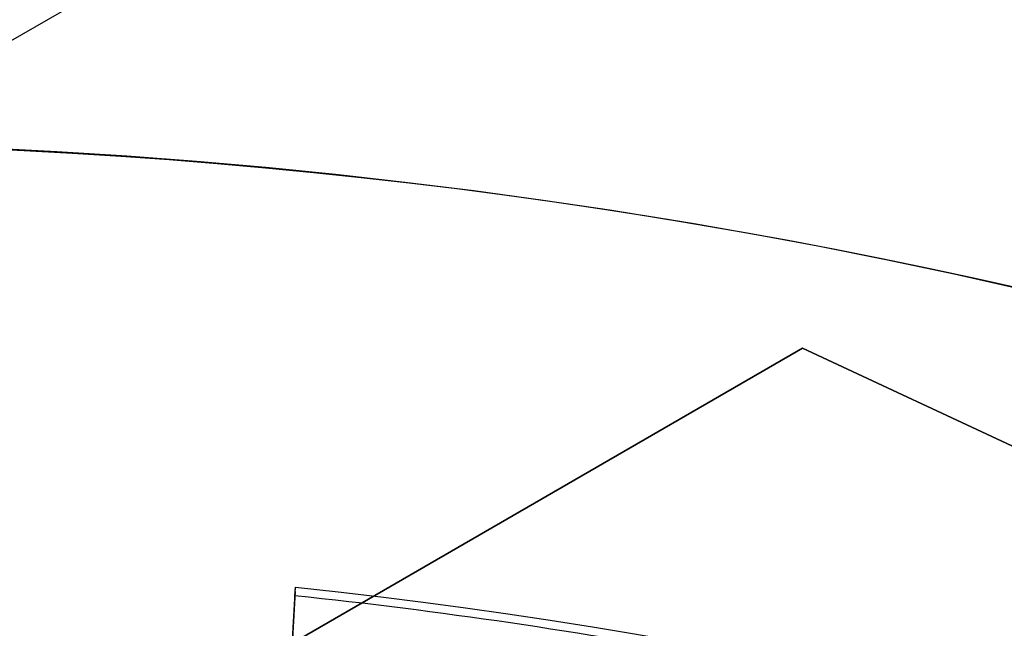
# Model space of a CAD drawing. Extents: x 12963 to 14406, y -2067 to -815.
# Tile 29 of 68: x 13685.8 to 13691.75, y -1582.75 to -1579.08. Entities that reach past the tile are written whole.
import ezdxf

# ---------------------------------------------------------------- set-up
doc = ezdxf.new("R2010")
doc.units = 0
doc.layers.get('0').update_dxf_attribs({"linetype": 'CONTINUOUS'})
doc.layers.add('COLOR', color=7, linetype='CONTINUOUS')

msp = doc.modelspace()

# ---------------------------------------------------------------- linework, layer by layer
for p, q in [((13649.11095906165, -1600.358134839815, 258.0844421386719), (13688.98390411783, -1577.337479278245, 258.0844421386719)), ((13649.11095906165, -1600.358134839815, 261.0844421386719), (13688.98390411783, -1577.337479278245, 261.0844421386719)), ((13649.11095906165, -1600.358134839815, 259.5844421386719), (13688.98390411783, -1577.337479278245, 259.5844421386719)), ((13651.56186000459, -1603.561908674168, 258.0844421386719), (13690.53300317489, -1581.061908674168, 258.0844421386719)), ((13690.53300317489, -1581.061908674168, 261.0844421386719), (13651.56186000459, -1603.561908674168, 261.0844421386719)), ((13690.53300317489, -1581.061908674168, 259.5844421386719), (13651.56186000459, -1603.561908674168, 259.5844421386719)), ((13690.53300317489, -1581.061908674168, 258.0844421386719), (13701.59518100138, -1586.222162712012, 258.0844421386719)), ((13701.59518100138, -1586.222162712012, 261.0844421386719), (13690.53300317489, -1581.061908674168, 261.0844421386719)), ((13690.53300317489, -1581.061908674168, 261.0844421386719), (13690.53300317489, -1581.061908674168, 258.0844421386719)), ((13701.59518100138, -1586.222162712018, 259.5844421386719), (13690.53300317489, -1581.061908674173, 259.5844421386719))]:
    msp.add_line(p, q)
at = {"extrusion": (-0.2249510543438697, 2.144614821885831e-14, 0.9743700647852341)}
msp.add_lwpolyline([(1579.357341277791, 13410.63037576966), (1578.843227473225, 13410.32278646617), (1578.33109990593, 13410.01044587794), (1577.821019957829, 13409.6933725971), (1577.31304882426, 13409.37158631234), (1576.807247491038, 13409.04510780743), (1576.303676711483, 13408.7139589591), (1575.80239698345, 13408.37816273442), (1575.303468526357, 13408.03774318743), (1574.806951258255, 13407.69272545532), (1574.312904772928, 13407.34313575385), (1573.821388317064, 13406.9890013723), (1573.332460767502, 13406.63035066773), (1572.846180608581, 13406.26721305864), (1572.362605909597, 13405.89961901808), (1571.881794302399, 13405.52760006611), (1571.403802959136, 13405.15118876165), (1570.928688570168, 13404.77041869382), (1570.456507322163, 13404.38532447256), (1569.987314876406, 13403.99594171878), (1569.521166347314, 13403.60230705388), (1569.058116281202, 13403.20445808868), (1568.598218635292, 13402.80243341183), (1568.141526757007, 13402.39627257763), (1567.688093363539, 13401.98601609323), (1567.237970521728, 13401.57170540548), (1566.791209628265, 13401.15338288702), (1566.34786139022, 13400.73109182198), (1565.907975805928, 13400.30487639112), (1565.471602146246, 13399.87478165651), (1565.038788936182, 13399.4408535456), (1564.609583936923, 13399.00313883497), (1564.184034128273, 13398.5616851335), (1563.762185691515, 13398.11654086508), (1563.344083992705, 13397.66775525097), (1562.929773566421, 13397.21537829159), (1562.519298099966, 13396.75946074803), (1562.11270041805, 13396.30005412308), (1561.71002246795, 13395.83721064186), (1561.311305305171, 13395.37098323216), (1560.916589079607, 13394.90142550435), (1560.525913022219, 13394.42859173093), (1560.139315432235, 13393.95253682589), (1559.756833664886, 13393.47331632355), (1559.37850411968, 13392.99098635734), (1559.004362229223, 13392.50560363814), (1558.634442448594, 13392.01722543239), (1558.268778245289, 13391.52590954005), (1557.90740208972, 13391.03171427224), (1557.550345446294, 13390.53469842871), (1557.197638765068, 13390.03492127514), (1556.849311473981, 13389.53244252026), (1556.50539197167, 13389.02732229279), (1556.165907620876, 13388.51962111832), (1555.830884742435, 13388.00939989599), (1555.50034860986, 13387.49671987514), (1555.174323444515, 13386.98164263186), (1554.852832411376, 13386.46423004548), (1554.53589761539, 13385.944544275), (1554.223540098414, 13385.42264773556), (1553.915779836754, 13384.89860307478), (1553.61263573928, 13384.37247314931), (1553.314125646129, 13383.8443210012), (1553.02026632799, 13383.31420983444), (1552.731073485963, 13382.78220299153), (1552.44656175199, 13382.24836393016), (1552.166744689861, 13381.71275619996), (1551.891634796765, 13381.17544341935), (1551.621243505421, 13380.63648925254), (1551.355581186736, 13380.09595738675), (1551.094657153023, 13379.55391150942), (1550.838479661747, 13379.01041528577), (1550.587055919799, 13378.46553233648), (1550.340392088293, 13377.91932621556), (1550.098493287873, 13377.37186038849), (1549.861363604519, 13376.82319821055), (1549.629006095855, 13376.27340290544), (1549.401422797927, 13375.72253754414), (1549.178614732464, 13375.17066502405), (1548.960581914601, 13374.61784804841), (1548.747323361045, 13374.06414910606), (1548.538837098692, 13373.50963045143), (1548.335120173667, 13372.95435408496), (1548.136168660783, 13372.39838173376), (1547.941977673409, 13371.84177483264), (1547.752541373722, 13371.28459450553), (1547.567852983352, 13370.7269015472), (1547.38790479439, 13370.16875640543), (1547.212688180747, 13369.61021916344), (1547.042193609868, 13369.05134952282), (1546.876410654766, 13368.49220678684), (1546.715328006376, 13367.93284984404), (1546.558933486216, 13367.37333715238), (1546.407214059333, 13366.81372672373), (1546.260155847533, 13366.25407610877), (1546.117744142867, 13365.69444238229), (1545.979963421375, 13365.13488212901), (1545.846797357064, 13364.57545142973), (1545.718228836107, 13364.01620584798), (1545.594239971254, 13363.45720041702), (1545.474812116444, 13362.89848962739), (1545.359925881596, 13362.34012741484), (1545.249561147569, 13361.78216714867), (1545.143697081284, 13361.22466162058), (1545.042312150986, 13360.66766303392), (1544.945384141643, 13360.11122299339), (1544.852890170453, 13359.55539249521), (1544.764806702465, 13359.0002219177), (1544.681109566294, 13358.44576101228), (1544.601773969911, 13357.892058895), (1544.526774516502, 13357.33916403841), (1544.456085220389, 13356.78712426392), (1544.38967952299, 13356.2359867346), (1544.327530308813, 13355.68579794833), (1544.269609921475, 13355.13660373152), (1544.215890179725, 13354.58844923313), (1544.166342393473, 13354.04137891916), (1544.120937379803, 13353.49543656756), (1544.079645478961, 13352.95066526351), (1544.042436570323, 13352.40710739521), (1544.009280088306, 13351.86480464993), (1543.980145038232, 13351.32379801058), (1543.955000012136, 13350.7841277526), (1543.933813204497, 13350.24583344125), (1543.91655242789, 13349.70895392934), (1543.903185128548, 13349.17352735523), (1543.89367840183, 13348.63959114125), (1543.887999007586, 13348.10718199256), (1543.886113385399, 13347.57633589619), (1543.887865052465, 13347.06469261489), (1543.893140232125, 13346.55159596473), (1543.901968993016, 13346.03707813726), (1543.914381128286, 13345.52117194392), (1543.93040614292, 13345.00391081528), (1543.950073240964, 13344.48532880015), (1543.973411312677, 13343.96546056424), (1544.000448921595, 13343.44434138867), (1544.031214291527, 13342.92200716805), (1544.06573529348, 13342.39849440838), (1544.104039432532, 13341.87384022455), (1544.146153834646, 13341.34808233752), (1544.192105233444, 13340.82125907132), (1544.241919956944, 13340.29340934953), (1544.295623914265, 13339.76457269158), (1544.353242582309, 13339.23478920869), (1544.414800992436, 13338.70409959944), (1544.480323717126, 13338.17254514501), (1544.54983485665, 13337.64016770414), (1544.623358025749, 13337.1070097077), (1544.700916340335, 13336.5731141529), (1544.78253240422, 13336.0385245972), (1544.868228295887, 13335.50328515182), (1544.958025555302, 13334.96744047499), (1545.051945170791, 13334.43103576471), (1545.150007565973, 13333.89411675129), (1545.252232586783, 13333.35672968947), (1545.358639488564, 13332.81892135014), (1545.46924692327, 13332.28073901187), (1545.584072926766, 13331.74223045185), (1545.703134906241, 13331.2034439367), (1545.826449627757, 13330.66442821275), (1545.954033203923, 13330.12523249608), (1546.08590108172, 13329.58590646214), (1546.222068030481, 13329.0465002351), (1546.36254813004, 13328.5070643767), (1546.507354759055, 13327.96764987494), (1546.656500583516, 13327.42830813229), (1546.80999754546, 13326.88909095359), (1546.967856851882, 13326.35005053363), (1547.130088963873, 13325.8112394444), (1547.296703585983, 13325.27271062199), (1547.467709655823, 13324.73451735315), (1547.643115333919, 13324.19671326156), (1547.822927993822, 13323.65935229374), (1548.007154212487, 13323.1224887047), (1548.195799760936, 13322.58617704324), (1548.388869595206, 13322.05047213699), (1548.586367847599, 13321.51542907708), (1548.788297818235, 13320.98110320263), (1548.994661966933, 13320.44755008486), (1549.20546190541, 13319.914825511), (1549.420698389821, 13319.38298546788), (1549.640371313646, 13318.8520861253), (1549.864479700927, 13318.32218381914), (1550.093021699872, 13317.79333503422), (1550.325994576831, 13317.26559638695), (1550.563394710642, 13316.73902460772), (1550.805217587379, 13316.21367652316), (1551.051457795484, 13315.68960903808), (1551.302109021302, 13315.16687911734), (1551.557164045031, 13314.64554376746), (1551.816614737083, 13314.12566001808), (1552.080452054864, 13313.60728490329), (1552.348666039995, 13313.09047544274), (1552.62124581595, 13312.57528862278), (1552.898179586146, 13312.06178137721), (1553.179454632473, 13311.55001056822), (1553.465057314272, 13311.040032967), (1553.754973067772, 13310.5319052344), (1554.049186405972, 13310.02568390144), (1554.347680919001, 13309.52142534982), (1554.650439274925, 13309.01918579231), (1554.957443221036, 13308.51902125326), (1555.268673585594, 13308.02098754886), (1555.584110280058, 13307.5251402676), (1555.903732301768, 13307.03153475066), (1556.227517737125, 13306.54022607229), (1556.555443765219, 13306.05126902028), (1556.887486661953, 13305.56471807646), (1557.223621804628, 13305.08062739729), (1557.563823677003, 13304.59905079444), (1557.90806587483, 13304.12004171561), (1558.256321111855, 13303.6436532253), (1558.608561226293, 13303.16993798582), (1558.964757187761, 13302.69894823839), (1559.324879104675, 13302.23073578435), (1559.688896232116, 13301.76535196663), (1560.056776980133, 13301.30284765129), (1560.428488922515, 13300.8432732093), (1560.803998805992, 13300.38667849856), (1561.183272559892, 13299.93311284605), (1561.566275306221, 13299.48262503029), (1561.952971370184, 13299.035263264), (1562.34332429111, 13298.59107517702), (1562.737296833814, 13298.15010779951), (1563.134851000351, 13297.71240754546), (1563.535948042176, 13297.27802019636), (1563.940548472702, 13296.84699088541), (1564.348612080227, 13296.41936408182), (1564.760097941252, 13295.99518357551), (1565.174964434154, 13295.57449246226), (1565.593169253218, 13295.15733312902), (1566.014669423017, 13294.74374723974), (1566.439421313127, 13294.33377572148), (1566.867380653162, 13293.92745875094), (1567.298502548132, 13293.52483574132), (1567.732741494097, 13293.12594532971), (1568.170051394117, 13292.73082536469), (1568.610385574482, 13292.33951289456), (1569.053696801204, 13291.95204415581), (1569.499937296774, 13291.56845456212), (1569.949058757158, 13291.18877869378), (1570.401012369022, 13290.81305028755), (1570.855748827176, 13290.44130222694), (1571.313218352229, 13290.07356653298), (1571.773370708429, 13289.70987435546), (1572.236155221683, 13289.35025596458), (1572.701520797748, 13288.99474074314), (1573.16941594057, 13288.64335717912), (1573.639788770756, 13288.29613285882), (1574.112587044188, 13287.95309446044), (1574.587758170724, 13287.61426774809), (1575.065249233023, 13287.27967756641), (1575.545007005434, 13286.94934783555), (1576.026977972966, 13286.62330154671), (1576.511108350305, 13286.30156075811), (1576.997344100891, 13285.98414659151)], dxfattribs=at)
at = {"extrusion": (0.112475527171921, 0.194813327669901, 0.9743700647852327)}
msp.add_lwpolyline([(-12693.92521337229, -5351.365580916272), (-12694.43576296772, -5351.056612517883), (-12694.94430877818, -5350.742947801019), (-12695.45079038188, -5350.424605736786), (-12695.95514755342, -5350.101606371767), (-12696.45732028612, -5349.773970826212), (-12696.9572488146, -5349.441721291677), (-12697.45487363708, -5349.104881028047), (-12697.95013553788, -5348.763474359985), (-12698.44297560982, -5348.417526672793), (-12698.93333527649, -5348.067064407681), (-12699.42115631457, -5347.712115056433), (-12699.90638087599, -5347.352707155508), (-12700.38895150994, -5346.988870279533), (-12700.86881118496, -5346.620635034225), (-12701.34590331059, -5346.248033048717), (-12701.82017175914, -5345.871096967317), (-12702.29156088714, -5345.489860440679), (-12702.76001555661, -5345.104358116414), (-12703.22548115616, -5344.714625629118), (-12703.68790362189, -5344.320699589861), (-12704.14722945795, -5343.922617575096), (-12704.60340575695, -5343.52041811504), (-12705.05638022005, -5343.114140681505), (-12705.5061011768, -5342.703825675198), (-12705.95251760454, -5342.289514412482), (-12706.39557914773, -5341.871249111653), (-12706.83523613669, -5341.449072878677), (-12707.27143960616, -5341.023029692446), (-12707.70414131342, -5340.59316438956), (-12708.13329375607, -5340.159522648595), (-12708.55885018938, -5339.722150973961), (-12708.98076464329, -5339.281096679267), (-12709.39899193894, -5338.836407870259), (-12709.81348770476, -5338.388133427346), (-12710.22420839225, -5337.936322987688), (-12710.63111129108, -5337.481026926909), (-12711.03415454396, -5337.022296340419), (-12711.43329716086, -5336.560183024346), (-12711.82849903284, -5336.094739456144), (-12712.21972094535, -5335.626018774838), (-12712.60692459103, -5335.154074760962), (-12712.99007258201, -5334.678961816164), (-12713.36912846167, -5334.200734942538), (-12713.74405671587, -5333.719449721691), (-12714.11482278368, -5333.235162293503), (-12714.48139306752, -5332.747929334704), (-12714.84373494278, -5332.257808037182), (-12715.2018167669, -5331.764856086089), (-12715.55560788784, -5331.269131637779), (-12715.90507865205, -5330.770693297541), (-12716.25020041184, -5330.269600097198), (-12716.59094553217, -5329.765911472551), (-12716.9272873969, -5329.259687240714), (-12717.25920041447, -5328.75098757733), (-12717.58666002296, -5328.23987299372), (-12717.90964269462, -5327.726404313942), (-12718.22812593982, -5327.210642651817), (-12718.54208831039, -5326.692649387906), (-12718.85150940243, -5326.172486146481), (-12719.15636985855, -5325.650214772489), (-12719.45665136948, -5325.125897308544), (-12719.75233667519, -5324.59959597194), (-12720.04340956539, -5324.071373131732), (-12720.32985487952, -5323.541291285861), (-12720.61165850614, -5323.00941303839), (-12720.88880738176, -5322.475801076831), (-12721.16128948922, -5321.940518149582), (-12721.42909385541, -5321.403627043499), (-12721.69221054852, -5320.865190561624), (-12721.95063067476, -5320.325271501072), (-12722.20434637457, -5319.783932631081), (-12722.45335081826, -5319.241236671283), (-12722.69763820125, -5318.697246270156), (-12722.9372037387, -5318.152023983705), (-12723.17204365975, -5317.605632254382), (-12723.40215520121, -5317.058133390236), (-12723.62753660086, -5316.509589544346), (-12723.84818709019, -5315.960062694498), (-12724.06410688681, -5315.409614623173), (-12724.27529718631, -5314.858306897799), (-12724.48176015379, -5314.306200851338), (-12724.68349891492, -5313.753357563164), (-12724.8805175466, -5313.199837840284), (-12725.07282106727, -5312.645702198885), (-12725.26041542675, -5312.091010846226), (-12725.44330749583, -5311.535823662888), (-12725.62150505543, -5310.980200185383), (-12725.79501678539, -5310.424199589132), (-12725.96385225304, -5309.867880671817), (-12726.12802190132, -5309.311301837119), (-12726.28753703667, -5308.754521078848), (-12726.44240981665, -5308.197595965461), (-12726.59265323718, -5307.640583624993), (-12726.73828111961, -5307.083540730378), (-12726.87930809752, -5306.526523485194), (-12727.01574960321, -5305.969587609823), (-12727.14762185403, -5305.41278832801), (-12727.2749418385, -5304.856180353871), (-12727.39772730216, -5304.299817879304), (-12727.5159967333, -5303.74375456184), (-12727.6297693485, -5303.188043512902), (-12727.73906507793, -5302.632737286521), (-12727.84390455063, -5302.07788786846), (-12727.94430907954, -5301.523546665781), (-12728.04030064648, -5300.969764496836), (-12728.13190188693, -5300.416591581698), (-12728.21913607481, -5299.864077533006), (-12728.30202710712, -5299.312271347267), (-12728.38059948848, -5298.761221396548), (-12728.45487831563, -5298.210975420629), (-12728.52488926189, -5297.661580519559), (-12728.59065856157, -5297.113083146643), (-12728.65221299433, -5296.565529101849), (-12728.70957986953, -5296.018963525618), (-12728.76278701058, -5295.473430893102), (-12728.81186273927, -5294.9289750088), (-12728.85683586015, -5294.385639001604), (-12728.89773564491, -5293.843465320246), (-12728.93459181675, -5293.302495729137), (-12728.96743453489, -5292.762771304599), (-12728.99629437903, -5292.224332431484), (-12729.02120233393, -5291.687218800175), (-12729.04218977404, -5291.151469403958), (-12729.05928844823, -5290.617122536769), (-12729.07253046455, -5290.084215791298), (-12729.08194827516, -5289.552786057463), (-12729.0875746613, -5289.022869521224), (-12729.08944271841, -5288.494501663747), (-12729.08764350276, -5287.975960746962), (-12729.08222485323, -5287.455927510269), (-12729.07315547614, -5286.934435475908), (-12729.06040436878, -5286.411518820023), (-12729.04394083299, -5285.887212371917), (-12729.02373448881, -5285.36155161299), (-12728.99975528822, -5284.834572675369), (-12728.97197352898, -5284.306312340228), (-12728.94035986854, -5283.776808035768), (-12728.90488533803, -5283.246097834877), (-12728.8655213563, -5282.714220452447), (-12728.822239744, -5282.181215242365), (-12728.77501273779, -5281.647122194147), (-12728.72381300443, -5281.111981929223), (-12728.6686136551, -5280.575835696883), (-12728.60938825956, -5280.038725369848), (-12728.54611086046, -5279.500693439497), (-12728.47875598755, -5278.961783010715), (-12728.40729867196, -5278.422037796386), (-12728.33171446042, -5277.8815021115), (-12728.25197942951, -5277.340220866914), (-12728.16807019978, -5276.798239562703), (-12728.07996394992, -5276.255604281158), (-12727.98763843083, -5275.712361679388), (-12727.89107197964, -5275.168558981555), (-12727.79024353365, -5274.624243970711), (-12727.68513264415, -5274.079464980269), (-12727.57571949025, -5273.53427088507), (-12727.46198489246, -5272.988711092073), (-12727.34391032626, -5272.442835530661), (-12727.22147793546, -5271.896694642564), (-12727.09467054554, -5271.350339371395), (-12726.96347167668, -5270.803821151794), (-12726.82786555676, -5270.257191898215), (-12726.68783713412, -5269.710503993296), (-12726.54337209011, -5269.163810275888), (-12726.39445685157, -5268.617164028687), (-12726.24107860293, -5268.070618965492), (-12726.08322529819, -5267.524229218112), (-12725.92088567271, -5266.978049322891), (-12725.75404925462, -5266.432134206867), (-12725.58270637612, -5265.886539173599), (-12725.40684818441, -5265.341319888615), (-12725.22646665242, -5264.796532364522), (-12725.0415545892, -5264.252232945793), (-12724.85210565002, -5263.708478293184), (-12724.6581143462, -5263.165325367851), (-12724.45957605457, -5262.622831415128), (-12724.25648702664, -5262.081053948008), (-12724.04884439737, -5261.540050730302), (-12723.8366461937, -5260.999879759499), (-12723.61989134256, -5260.46059924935), (-12723.39857967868, -5259.922267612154), (-12723.17271195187, -5259.384943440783), (-12722.942289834, -5258.848685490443), (-12722.70731592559, -5258.313552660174), (-12722.46779376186, -5257.779603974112), (-12722.22372781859, -5257.246898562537), (-12721.97512351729, -5256.715495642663), (-12721.7219872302, -5256.185454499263), (-12721.46432628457, -5255.656834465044), (-12721.20214896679, -5255.129694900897), (-12720.9354645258, -5254.604095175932), (-12720.66428317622, -5254.080094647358), (-12720.38861610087, -5253.557752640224), (-12720.10847545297, -5253.037128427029), (-12719.82387435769, -5252.518281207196), (-12719.53482691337, -5252.001270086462), (-12719.24134819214, -5251.486154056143), (-12718.94345424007, -5250.972991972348), (-12718.64116207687, -5250.461842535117), (-12718.33448969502, -5249.952764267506), (-12718.02345605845, -5249.445815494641), (-12717.70808110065, -5248.94105432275), (-12717.38838572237, -5248.438538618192), (-12717.06439178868, -5247.938325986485), (-12716.73612212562, -5247.440473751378), (-12716.40360051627, -5246.945038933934), (-12716.0668516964, -5246.452078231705), (-12715.72590134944, -5245.96164799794), (-12715.38077610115, -5245.473804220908), (-12715.03150351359, -5244.988602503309), (-12714.67811207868, -5244.506098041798), (-12714.32063121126, -5244.026345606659), (-12713.95909124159, -5243.549399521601), (-12713.59352340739, -5243.075313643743), (-12713.22395984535, -5242.604141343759), (-12712.85043358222, -5242.135935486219), (-12712.4729785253, -5241.670748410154), (-12712.09162945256, -5241.208631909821), (-12711.70642200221, -5240.749637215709), (-12711.31739266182, -5240.293814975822), (-12710.92457875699, -5239.841215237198), (-12710.52801843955, -5239.391887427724), (-12710.12775067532, -5238.94588033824), (-12709.7238152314, -5238.503242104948), (-12709.31625266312, -5238.064020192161), (-12708.90510430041, -5237.628261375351), (-12708.49041223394, -5237.196011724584), (-12708.07221930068, -5236.767316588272), (-12707.65056906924, -5236.342220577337), (-12707.22550582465, -5235.920767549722), (-12706.79707455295, -5235.503000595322), (-12706.36532092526, -5235.088962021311), (-12705.93029128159, -5234.678693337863), (-12705.49203261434, -5234.27223524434), (-12705.05059255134, -5233.869627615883), (-12704.60601933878, -5233.47090949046), (-12704.15836182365, -5233.076119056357), (-12703.70766943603, -5232.685293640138), (-12703.253992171, -5232.298469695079), (-12702.79738057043, -5231.915682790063), (-12702.33788570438, -5231.53696759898), (-12701.87555915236, -5231.162357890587), (-12701.41045298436, -5230.791886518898), (-12700.94261974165, -5230.42558541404), (-12700.47211241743, -5230.063485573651), (-12699.99898443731, -5229.705617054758), (-12699.52328963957, -5229.352008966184), (-12699.04508225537, -5229.002689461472), (-12698.56441688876, -5228.657685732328), (-12698.08134849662, -5228.317024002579), (-12697.59593236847, -5227.980729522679), (-12697.10822410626, -5227.648826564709), (-12696.61827960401, -5227.321338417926), (-12696.12615502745, -5226.998287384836), (-12695.63190679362, -5226.679694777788), (-12695.13559155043, -5226.365580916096)], dxfattribs=at)
at = {"extrusion": (0.1124755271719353, 0.1948133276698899, 0.9743700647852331)}
msp.add_lwpolyline([(-12693.01435559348, -5226.365580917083), (-12693.53542520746, -5226.670372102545), (-12694.05454487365, -5226.980022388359), (-12694.57165131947, -5227.29451397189), (-12695.08668143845, -5227.613827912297), (-12695.59957231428, -5227.937944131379), (-12696.11026124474, -5228.266841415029), (-12696.61868576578, -5228.600497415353), (-12697.12478367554, -5228.938888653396), (-12697.62849305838, -5229.281990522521), (-12698.12975230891, -5229.629777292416), (-12698.62850015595, -5229.982222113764), (-12699.12467568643, -5230.339297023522), (-12699.61821836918, -5230.70097295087), (-12700.1090680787, -5231.067219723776), (-12700.5971651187, -5231.438006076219), (-12701.08245024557, -5231.813299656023), (-12701.56486469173, -5232.193067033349), (-12702.04435018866, -5232.577273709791), (-12702.52084898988, -5232.965884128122), (-12702.99430389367, -5233.358861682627), (-12703.4646582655, -5233.756168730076), (-12703.9318560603, -5234.157766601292), (-12704.39584184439, -5234.563615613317), (-12704.85656081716, -5234.973675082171), (-12705.31395883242, -5235.387903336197), (-12705.76798241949, -5235.806257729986), (-12706.21857880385, -5236.228694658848), (-12706.66569592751, -5236.655169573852), (-12707.10928246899, -5237.085636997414), (-12707.54928786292, -5237.520050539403), (-12707.98566231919, -5237.958362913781), (-12708.41835684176, -5238.400525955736), (-12708.84732324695, -5238.84649063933), (-12709.27251418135, -5239.296207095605), (-12709.69388313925, -5239.749624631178), (-12710.11138447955, -5240.206691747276), (-12710.52497344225, -5240.667356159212), (-12710.93460616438, -5241.131564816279), (-12711.34023969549, -5241.599263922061), (-12711.74183201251, -5242.070398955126), (-12712.13934203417, -5242.544914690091), (-12712.53272963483, -5243.022755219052), (-12712.92195565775, -5243.503863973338), (-12713.30698192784, -5243.988183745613), (-12713.68777126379, -5244.47565671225), (-12714.0642874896, -5244.966224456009), (-12714.43649544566, -5245.459827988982), (-12714.80436099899, -5245.956407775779), (-12715.16785105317, -5246.455903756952), (-12715.52693355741, -5246.95825537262), (-12715.88157751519, -5247.463401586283), (-12716.23175299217, -5247.971280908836), (-12716.57743112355, -5248.481831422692), (-12716.91858412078, -5248.994990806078), (-12717.25518527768, -5249.510696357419), (-12717.58720897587, -5250.02888501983), (-12717.91463068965, -5250.549493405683), (-12718.23742699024, -5251.072457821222), (-12718.55557554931, -5251.597714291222), (-12718.86905514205, -5252.125198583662), (-12719.17784564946, -5252.654846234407), (-12719.48192806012, -5253.186592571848), (-12719.78128447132, -5253.72037274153), (-12720.07589808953, -5254.256121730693), (-12720.36575323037, -5254.793774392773), (-12720.65083531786, -5255.333265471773), (-12720.93113088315, -5255.874529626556), (-12721.20662756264, -5256.417501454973), (-12721.47731409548, -5256.962115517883), (-12721.74318032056, -5257.508306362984), (-12722.00421717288, -5258.056008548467), (-12722.26041667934, -5258.605156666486), (-12722.51177195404, -5259.155685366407), (-12722.75827719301, -5259.70752937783), (-12722.99992766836, -5260.260623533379), (-12723.23671972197, -5260.814902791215), (-12723.46865075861, -5261.370302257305), (-12723.6957192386, -5261.926757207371), (-12723.91792466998, -5262.48420310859), (-12724.13526760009, -5263.042575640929), (-12724.34774960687, -5263.601810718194), (-12724.55537328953, -5264.161844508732), (-12724.75814225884, -5264.722613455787), (-12724.95606112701, -5265.284054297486), (-12725.14913549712, -5265.846104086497), (-12725.33737195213, -5266.408700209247), (-12725.52077804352, -5266.971780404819), (-12725.69936227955, -5267.535282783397), (-12725.87313411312, -5268.099145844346), (-12726.04210392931, -5268.663308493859), (-12726.20628303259, -5269.227710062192), (-12726.36568363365, -5269.792290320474), (-12726.52031883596, -5270.356989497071), (-12726.67020262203, -5270.921748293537), (-12726.81534983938, -5271.486507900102), (-12726.95577618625, -5272.05121001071), (-12727.09149819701, -5272.615796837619), (-12727.22253322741, -5273.180211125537), (-12727.34889943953, -5273.744396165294), (-12727.47061578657, -5274.308295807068), (-12727.58770199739, -5274.871854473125), (-12727.70017856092, -5275.43501717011), (-12727.80806671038, -5275.997729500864), (-12727.91138840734, -5276.559937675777), (-12728.01016632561, -5277.121588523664), (-12728.10442383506, -5277.682629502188), (-12728.1941849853, -5278.243008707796), (-12728.27947448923, -5278.802674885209), (-12728.36031770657, -5279.361577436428), (-12728.43674062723, -5279.919666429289), (-12728.50876985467, -5280.476892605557), (-12728.57643258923, -5281.03320738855), (-12728.63975661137, -5281.588562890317), (-12728.69877026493, -5282.142911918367), (-12728.75350244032, -5282.696207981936), (-12728.80398255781, -5283.248405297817), (-12728.85024055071, -5283.799458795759), (-12728.89230684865, -5284.349324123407), (-12728.9302123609, -5284.897957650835), (-12728.96398845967, -5285.445316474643), (-12728.9936669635, -5285.991358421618), (-12729.01928012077, -5286.536042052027), (-12729.04086059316, -5287.079326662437), (-12729.05844143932, -5287.621172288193), (-12729.07205609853, -5288.161539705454), (-12729.08173837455, -5288.700390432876), (-12729.08752241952, -5289.237686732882), (-12729.08944271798, -5289.773391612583), (-12729.08769105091, -5290.285034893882), (-12729.08241587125, -5290.798131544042), (-12729.07358711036, -5291.312649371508), (-12729.06117497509, -5291.828555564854), (-12729.04514996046, -5292.34581669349), (-12729.02548286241, -5292.864398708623), (-12729.0021447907, -5293.384266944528), (-12728.97510718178, -5293.905386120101), (-12728.94434181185, -5294.427720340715), (-12728.9098208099, -5294.951233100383), (-12728.87151667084, -5295.47588728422), (-12728.82940226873, -5296.001645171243), (-12728.78345086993, -5296.528468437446), (-12728.73363614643, -5297.05631815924), (-12728.67993218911, -5297.585154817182), (-12728.62231352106, -5298.114938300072), (-12728.56075511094, -5298.645627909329), (-12728.49523238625, -5299.177182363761), (-12728.42572124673, -5299.709559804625), (-12728.35219807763, -5300.242717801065), (-12728.27463976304, -5300.776613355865), (-12728.19302369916, -5301.311202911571), (-12728.10732780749, -5301.846442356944), (-12728.01753054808, -5302.382287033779), (-12727.92361093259, -5302.918691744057), (-12727.8255485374, -5303.455610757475), (-12727.72332351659, -5303.992997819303), (-12727.61691661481, -5304.530806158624), (-12727.50630918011, -5305.068988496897), (-12727.39148317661, -5305.607497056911), (-12727.27242119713, -5306.146283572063), (-12727.14910647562, -5306.685299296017), (-12727.02152289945, -5307.224495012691), (-12726.88965502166, -5307.763821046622), (-12726.7534880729, -5308.303227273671), (-12726.61300797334, -5308.842663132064), (-12726.46820134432, -5309.382077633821), (-12726.31905551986, -5309.921419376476), (-12726.16555855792, -5310.460636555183), (-12726.0076992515, -5310.999676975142), (-12725.8454671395, -5311.538488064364), (-12725.67885251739, -5312.077016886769), (-12725.50784644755, -5312.615210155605), (-12725.33244076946, -5313.153014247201), (-12725.15262810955, -5313.690375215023), (-12724.96840189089, -5314.227238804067), (-12724.77975634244, -5314.763550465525), (-12724.58668650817, -5315.299255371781), (-12724.38918825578, -5315.834298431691), (-12724.18725828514, -5316.368624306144), (-12723.98089413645, -5316.90217742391), (-12723.77009419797, -5317.434901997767), (-12723.55485771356, -5317.966742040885), (-12723.33518478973, -5318.497641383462), (-12723.11107640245, -5319.027543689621), (-12722.88253440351, -5319.556392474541), (-12722.64956152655, -5320.084131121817), (-12722.41216139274, -5320.610702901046), (-12722.170338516, -5321.136050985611), (-12721.92409830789, -5321.660118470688), (-12721.67344708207, -5322.182848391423), (-12721.41839205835, -5322.704183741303), (-12721.1589413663, -5323.224067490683), (-12720.89510404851, -5323.742442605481), (-12720.62689006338, -5324.25925206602), (-12720.35431028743, -5324.774438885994), (-12720.07737651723, -5325.28794613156), (-12719.79610147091, -5325.799716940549), (-12719.51049878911, -5326.309694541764), (-12719.22058303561, -5326.817822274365), (-12718.9263696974, -5327.324043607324), (-12718.62787518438, -5327.828302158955), (-12718.32511682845, -5328.330541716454), (-12718.01811288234, -5328.830706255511), (-12717.70688251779, -5329.328739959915), (-12717.39144582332, -5329.824587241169), (-12717.07182380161, -5330.318192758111), (-12716.74803836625, -5330.809501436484), (-12716.42011233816, -5331.298458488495), (-12716.08806944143, -5331.785009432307), (-12715.75193429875, -5332.269100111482), (-12715.41173242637, -5332.750676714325), (-12715.06749022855, -5333.229685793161), (-12714.71923499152, -5333.706074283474), (-12714.36699487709, -5334.179789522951), (-12714.01079891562, -5334.650779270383), (-12713.6506769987, -5335.118991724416), (-12713.28665987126, -5335.584375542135), (-12712.91877912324, -5336.046879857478), (-12712.54706718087, -5336.506454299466), (-12712.17155729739, -5336.963049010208), (-12711.79228354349, -5337.416614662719), (-12711.40928079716, -5337.867102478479), (-12711.0225847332, -5338.314464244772), (-12710.63223181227, -5338.758652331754), (-12710.23825926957, -5339.199619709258), (-12709.84070510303, -5339.637319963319), (-12709.43960806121, -5340.071707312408), (-12709.03500763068, -5340.502736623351), (-12708.62694402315, -5340.930363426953), (-12708.21545816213, -5341.354543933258), (-12707.80059166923, -5341.775235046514), (-12707.38238685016, -5342.192394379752), (-12706.96088668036, -5342.605980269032), (-12706.53613479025, -5343.015951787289), (-12706.10817545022, -5343.422268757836), (-12705.67705355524, -5343.824891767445), (-12705.24281460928, -5344.223782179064), (-12704.80550470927, -5344.618902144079), (-12704.3651705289, -5345.010214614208), (-12703.92185930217, -5345.397683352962), (-12703.47561880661, -5345.781272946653), (-12703.02649734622, -5346.160948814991), (-12702.57454373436, -5346.536677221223), (-12702.1198072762, -5346.908425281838), (-12701.66233775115, -5347.276160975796), (-12701.20218539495, -5347.639853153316), (-12700.7394008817, -5347.999471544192), (-12700.27403530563, -5348.354986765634), (-12699.80614016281, -5348.706370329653), (-12699.33576733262, -5349.053594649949), (-12698.8629690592, -5349.396633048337), (-12698.38779793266, -5349.735459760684), (-12697.91030687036, -5350.070049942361), (-12697.43054909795, -5350.400379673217), (-12696.94857813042, -5350.726425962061), (-12696.46444775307, -5351.048166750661), (-12695.97821200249, -5351.365580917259)], dxfattribs=at)
at = {"extrusion": (0.1124755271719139, 0.1948133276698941, 0.9743700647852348)}
msp.add_lwpolyline([(-12699.37540150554, -5226.365580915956), (-12699.85081632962, -5226.700698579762), (-12700.32397979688, -5227.039889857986), (-12700.79484275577, -5227.383131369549), (-12701.26335635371, -5227.730398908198), (-12701.72947205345, -5228.081667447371), (-12702.1931416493, -5228.436911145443), (-12702.65431728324, -5228.796103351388), (-12703.11295146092, -5229.159216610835), (-12703.56899706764, -5229.526222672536), (-12704.02240738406, -5229.897092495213), (-12704.47313610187, -5230.271796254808), (-12704.92113733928, -5230.65030335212), (-12705.36636565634, -5231.032582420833), (-12705.80877607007, -5231.418601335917), (-12706.24832406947, -5231.808327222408), (-12706.68496563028, -5232.20172646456), (-12707.11865722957, -5232.59876471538), (-12707.54935586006, -5232.999406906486), (-12707.97701904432, -5233.403617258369), (-12708.40160484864, -5233.811359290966), (-12708.8230718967, -5234.222595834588), (-12709.241379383, -5234.637289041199), (-12709.65648708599, -5235.055400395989), (-12710.06835538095, -5235.476890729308), (-12710.47694525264, -5235.901720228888), (-12710.88221830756, -5236.329848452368), (-12711.28413678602, -5236.761234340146), (-12711.68266357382, -5237.195836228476), (-12712.07776221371, -5237.633611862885), (-12712.46939691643, -5238.074518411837), (-12712.85753257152, -5238.51851248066), (-12713.24213475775, -5238.965550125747), (-12713.62316975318, -5239.415586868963), (-12714.00060454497, -5239.868577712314), (-12714.37440683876, -5240.324477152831), (-12714.7445450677, -5240.783239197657), (-12715.11098840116, -5241.244817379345), (-12715.47370675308, -5241.70916477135), (-12715.83267078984, -5242.176234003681), (-12716.18785193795, -5242.645977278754), (-12716.53922239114, -5243.118346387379), (-12716.88675511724, -5243.593292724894), (-12717.23042386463, -5244.070767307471), (-12717.57020316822, -5244.550720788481), (-12717.90606835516, -5245.033103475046), (-12718.23799555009, -5245.517865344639), (-12718.56596167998, -5246.004956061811), (-12718.88994447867, -5246.494324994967), (-12719.20992249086, -5246.985921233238), (-12719.52587507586, -5247.479693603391), (-12719.83778241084, -5247.975590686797), (-12720.14562549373, -5248.473560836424), (-12720.44938614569, -5248.973552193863), (-12720.74904701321, -5249.475512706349), (-12721.04459156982, -5249.979390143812), (-12721.33600411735, -5250.485132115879), (-12721.62326978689, -5250.992686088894), (-12721.90637453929, -5251.501999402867), (-12722.18530516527, -5252.013019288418), (-12722.46004928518, -5252.525692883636), (-12722.73059534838, -5253.039967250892), (-12722.99693263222, -5253.555789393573), (-12723.25905124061, -5254.073106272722), (-12723.51694210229, -5254.591864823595), (-12723.77059696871, -5255.112011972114), (-12724.02000841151, -5255.633494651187), (-12724.26516981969, -5256.156259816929), (-12724.50607539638, -5256.680254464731), (-12724.74272015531, -5257.205425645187), (-12724.97509991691, -5257.731720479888), (-12725.20321130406, -5258.25908617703), (-12725.42705173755, -5258.787470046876), (-12725.64661943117, -5259.31681951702), (-12725.86191338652, -5259.847082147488), (-12726.07293338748, -5260.378205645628), (-12726.27967999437, -5260.910137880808), (-12726.48215453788, -5261.442826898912), (-12726.68035911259, -5261.976220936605), (-12726.87429657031, -5262.510268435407), (-12727.0639705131, -5263.044918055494), (-12727.24938528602, -5263.580118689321), (-12727.4305459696, -5264.115819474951), (-12727.60745837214, -5264.651969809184), (-12727.78012902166, -5265.188519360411), (-12727.94856515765, -5265.725418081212), (-12728.11277472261, -5266.262616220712), (-12728.27276635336, -5266.800064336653), (-12728.42854937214, -5267.337713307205), (-12728.58013377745, -5267.875514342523), (-12728.7275302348, -5268.413418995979), (-12728.87075006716, -5268.95137917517), (-12729.00980524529, -5269.489347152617), (-12729.14470837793, -5270.027275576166), (-12729.2754727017, -5270.565117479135), (-12729.40211207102, -5271.102826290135), (-12729.52464094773, -5271.64035584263), (-12729.64307439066, -5272.17766038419), (-12729.75742804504, -5272.714694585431), (-12729.86771813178, -5273.251413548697), (-12729.97396143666, -5273.787772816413), (-12730.07617529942, -5274.323728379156), (-12730.17437760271, -5274.859236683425), (-12730.26858676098, -5275.394254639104), (-12730.3588217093, -5275.928739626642), (-12730.44510189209, -5276.462649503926), (-12730.52744725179, -5276.995942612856), (-12730.60587821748, -5277.528577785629), (-12730.68041569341, -5278.06051435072), (-12730.75108104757, -5278.591712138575), (-12730.81789610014, -5279.122131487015), (-12730.88088311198, -5279.651733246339), (-12730.94006477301, -5280.180478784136), (-12730.99546419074, -5280.708329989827), (-12731.04710487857, -5281.235249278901), (-12731.09501074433, -5281.761199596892), (-12731.13920607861, -5282.286144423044), (-12731.17971554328, -5282.810047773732), (-12731.21656415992, -5283.332874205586), (-12731.24977729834, -5283.854588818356), (-12731.27938066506, -5284.375157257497), (-12731.30540029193, -5284.894545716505), (-12731.32786252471, -5285.412720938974), (-12731.34679401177, -5285.929650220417), (-12731.36222169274, -5286.445301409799), (-12731.37417278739, -5286.959642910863), (-12731.38267478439, -5287.472643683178), (-12731.38775543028, -5287.984273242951), (-12731.38944271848, -5288.49450166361), (-12731.3876952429, -5289.013750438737), (-12731.38243302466, -5289.534449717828), (-12731.37362656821, -5290.056567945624), (-12731.3612466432, -5290.580072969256), (-12731.34526429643, -5291.104932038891), (-12731.32565086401, -5291.63111180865), (-12731.30237798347, -5292.158578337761), (-12731.2754176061, -5292.68729709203), (-12731.24474200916, -5293.217232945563), (-12731.21032380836, -5293.748350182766), (-12731.17213597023, -5294.280612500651), (-12731.13015182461, -5294.81398301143), (-12731.08434507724, -5295.348424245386), (-12731.03468982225, -5295.883898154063), (-12730.98116055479, -5296.420366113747), (-12730.92373218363, -5296.957788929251), (-12730.86238004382, -5297.496126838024), (-12730.79707990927, -5298.03533951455), (-12730.72780800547, -5298.575386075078), (-12730.65454102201, -5299.116225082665), (-12730.57725612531, -5299.65781455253), (-12730.49593097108, -5300.200111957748), (-12730.41054371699, -5300.743074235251), (-12730.32107303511, -5301.286657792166), (-12730.22749812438, -5301.830818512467), (-12730.12979872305, -5302.375511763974), (-12730.02795512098, -5302.920692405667), (-12729.9219481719, -5303.46631479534), (-12729.81175930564, -5304.012332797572), (-12729.69737054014, -5304.558699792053), (-12729.57876449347, -5305.10536868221), (-12729.45592439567, -5305.652291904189), (-12729.32883410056, -5306.199421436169), (-12729.19747809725, -5306.746708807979), (-12729.06184152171, -5307.294105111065), (-12728.92191016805, -5307.841561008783), (-12728.77767049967, -5308.389026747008), (-12728.62910966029, -5308.93645216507), (-12728.47621548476, -5309.483786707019), (-12728.31897650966, -5310.030979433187), (-12728.15738198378, -5310.577979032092), (-12727.99142187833, -5311.124733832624), (-12727.82108689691, -5311.671191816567), (-12727.64636848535, -5312.217300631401), (-12727.46725884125, -5312.763007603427), (-12727.28375092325, -5313.308259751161), (-12727.09583846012, -5313.853003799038), (-12726.90351595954, -5314.397186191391), (-12726.70677871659, -5314.940753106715), (-12726.50562282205, -5315.483650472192), (-12726.30004517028, -5316.025823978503), (-12726.09004346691, -5316.567219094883), (-12725.87561623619, -5317.107781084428), (-12725.65676282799, -5317.647455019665), (-12725.43348342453, -5318.186185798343), (-12725.20577904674, -5318.72391815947), (-12724.97365156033, -5319.260596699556), (-12724.73710368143, -5319.796165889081), (-12724.49613898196, -5320.330570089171), (-12724.25076189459, -5320.863753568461), (-12724.0009777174, -5321.395660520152), (-12723.74679261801, -5321.926235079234), (-12723.48821363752, -5322.455421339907), (-12723.22524869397, -5322.983163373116), (-12722.95790658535, -5323.509405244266), (-12722.68619699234, -5324.034091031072), (-12722.41013048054, -5324.557164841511), (-12722.12971850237, -5325.078570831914), (-12721.84497339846, -5325.598253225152), (-12721.55590839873, -5326.116156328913), (-12721.26253762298, -5326.632224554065), (-12720.96487608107, -5327.146402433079), (-12720.66293967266, -5327.658634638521), (-12720.35674518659, -5328.168866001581), (-12720.04631029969, -5328.677041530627), (-12719.73165357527, -5329.183106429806), (-12719.41279446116, -5329.687006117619), (-12719.08975328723, -5330.188686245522), (-12718.76255126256, -5330.688092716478), (-12718.4312104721, -5331.185171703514), (-12718.09575387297, -5331.679869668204), (-12717.75620529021, -5332.172133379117), (-12717.41258941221, -5332.661909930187), (-12717.06493178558, -5333.149146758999), (-12716.71325880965, -5333.633791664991), (-12716.35759773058, -5334.115792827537), (-12715.99797663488, -5334.595098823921), (-12715.63442444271, -5335.071658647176), (-12715.26697090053, -5335.545421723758), (-12714.89564657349, -5336.016337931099), (-12714.52048283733, -5336.484357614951), (-12714.14151186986, -5336.94943160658), (-12713.75876664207, -5337.411511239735), (-12713.37228090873, -5337.870548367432), (-12712.98208919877, -5338.326495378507), (-12712.58822680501, -5338.779305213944), (-12712.19072977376, -5339.228931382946), (-12711.78963489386, -5339.675327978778), (-12711.38497968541, -5340.118449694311), (-12710.97680238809, -5340.558251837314), (-12710.56514194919, -5340.994690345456), (-12710.15003801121, -5341.427721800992), (-12709.73153089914, -5341.857303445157), (-12709.30966160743, -5342.283393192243), (-12708.88447178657, -5342.705949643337), (-12708.45600372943, -5343.12493209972), (-12708.02430035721, -5343.54030057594), (-12707.58940520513, -5343.952015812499), (-12707.15136240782, -5344.360039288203), (-12706.71021668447, -5344.764333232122), (-12706.26601332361, -5345.164860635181), (-12705.81879816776, -5345.561585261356), (-12705.36861759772, -5345.954471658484), (-12704.91551851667, -5346.343485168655), (-12704.45954833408, -5346.728591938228), (-12704.00075494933, -5347.109758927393), (-12703.53918673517, -5347.486953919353), (-12703.07489252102, -5347.860145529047), (-12702.607921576, -5348.229303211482), (-12702.1383235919, -5348.594397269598), (-12701.66614866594, -5348.955398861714), (-12701.19144728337, -5349.312280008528), (-12700.71427029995, -5349.665013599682), (-12700.2346689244, -5350.013573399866), (-12699.75269470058, -5350.357934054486), (-12699.26839948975, -5350.698071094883), (-12698.78183545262, -5351.033960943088), (-12698.2930550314, -5351.365580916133)], dxfattribs=at)
at = {"extrusion": (0, 0, -1)}
for centre, radius, start, end in [((-13684.04743158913, -1614.828569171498, -259.6250029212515), 65.00000000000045, 329.9999999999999, 149.9999999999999), ((-13684.04743158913, -1614.828569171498, -89.37470231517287), 70.9424557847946, 330.0000000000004, 150.0000000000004), ((-13684.04743158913, -1614.828569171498, -46.50000292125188), 70.9424557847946, 330.0000000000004, 150.0000000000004), ((-13684.04743158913, -1614.828569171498, -259.6250029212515), 64, 330.0000000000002, 150.0000000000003), ((-13684.04743158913, -1614.828569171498, -88.12500292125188), 52.09123273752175, 330.0000000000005, 150.0000000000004), ((-13684.04743158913, -1614.828569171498, -62.12500292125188), 47.03455676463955, 330.0000000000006, 150.0000000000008), ((-13684.04743158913, -1614.828569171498, -199.6250029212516), 39.9999999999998, 330.0000000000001, 150.0000000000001), ((-13684.04743158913, -1614.828569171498, -89.37470231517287), 70.94245578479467, 150.0000000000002, 330.0000000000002), ((-13684.04743158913, -1614.828569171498, -46.50000292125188), 70.94245578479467, 150.0000000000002, 330.0000000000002), ((-13684.04743158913, -1614.828569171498, -259.6250029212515), 65.00000000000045, 149.9999999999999, 329.9999999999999)]:
    msp.add_arc(centre, radius, start, end, dxfattribs=at)
for centre, radius, start, end in [((13684.04743158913, -1614.828569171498, 89.37470231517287), 73.2424557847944, 29.99999999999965, 209.9999999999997), ((13684.04743158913, -1614.828569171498, 46.50000292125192), 71.74245578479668, 52.49999999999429, 187.5000000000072), ((13684.04743163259, -1614.828569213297, 88.63012703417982), 71.44457953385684, 30.00000004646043, 209.9999999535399), ((13684.04743158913, -1614.828569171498, 89.05580518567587), 71.21139006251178, 29.99999999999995, 210.0000000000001), ((13684.04743158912, -1614.828569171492, 88.1250029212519), 70.93945536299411, 74.99999999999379, 165.0000000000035), ((13684.04743158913, -1614.828569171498, 245.6831232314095), 65.00000000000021, 29.99999999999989, 209.9999999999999), ((13684.04743158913, -1614.828569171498, 245.6831232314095), 64.00000000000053, 29.99999999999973, 209.9999999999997), ((13684.04743158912, -1614.828569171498, 211.3914713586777), 58.0132689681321, 29.99999999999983, 210), ((13684.04743158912, -1614.828569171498, 212.0545527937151), 57.26209357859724, 30.00000000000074, 209.9999999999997), ((13684.04743158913, -1614.828569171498, 67.12500292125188), 53.58193971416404, 29.99999999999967, 209.9999999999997), ((13684.04743158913, -1614.828569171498, 65.62055118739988), 53.58193971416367, 29.99999999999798, 209.999999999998), ((13684.04743158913, -1614.828569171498, 67.12500292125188), 52.0912327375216, 29.99999999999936, 209.9999999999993), ((13684.04743158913, -1614.828569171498, 77.62500292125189), 52.09123273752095, 29.99999999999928, 209.9999999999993), ((13684.04743158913, -1614.828569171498, 105.1250029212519), 43.81815874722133, 30.00000000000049, 210.0000000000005), ((13684.04743158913, -1614.828569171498, 52.53957701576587), 42.50584972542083, 30.00000000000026, 210.0000000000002), ((13684.04743158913, -1614.828569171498, 51.125002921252), 40.62840747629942, 59.99999999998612, 90.00000000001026), ((13684.04743158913, -1614.828569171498, 200.6250029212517), 39.87443803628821, 30.00000000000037, 210.0000000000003), ((13684.04743158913, -1614.828569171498, 89.37470231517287), 73.24245578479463, 209.9999999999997, 29.99999999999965), ((13684.04743157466, -1614.828569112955, 88.63012703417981), 71.44457953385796, 210.0000000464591, 29.99999995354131), ((13684.04743158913, -1614.828569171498, 89.05580518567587), 71.21139006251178, 210.0000000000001, 29.99999999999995), ((13684.04743158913, -1614.828569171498, 245.6831232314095), 64.99999999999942, 209.9999999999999, 29.99999999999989)]:
    msp.add_arc(centre, radius, start, end)
at = {"layer": 'COLOR'}
for p, q in [((13686.924438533, -1591.701840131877, 38.60000054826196), (13687.46791241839, -1582.504183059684, 38.60000054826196)), ((13687.46636637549, -1582.530348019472, 37.10000054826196), (13686.92598612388, -1591.675648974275, 37.10000054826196)), ((13687.46482033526, -1582.556512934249, 35.60000054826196), (13687.46791241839, -1582.504183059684, 38.60000054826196)), ((13687.46482033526, -1582.556512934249, 35.60000054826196), (13686.92753372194, -1591.649457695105, 35.60000054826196))]:
    msp.add_line(p, q, dxfattribs=at)
at = {"layer": 'COLOR', "extrusion": (0, 0, -1)}
for centre, radius, start, end in [((-13684.04743872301, -1614.828586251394, 10.54089386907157), 152.392098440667, 333.3815781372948, 153.3815781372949), ((-13684.04743872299, -1614.828586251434, -22.44590218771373), 75.00000000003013, 63.38157813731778, 153.3815781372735), ((-13684.04743872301, -1614.828586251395, -32.97295255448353), 75.00000000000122, 63.38157813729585, 243.3815781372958), ((-13684.04743872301, -1614.828586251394, -18.68835025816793), 83.81579491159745, 333.3815781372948, 153.3815781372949), ((-13684.047438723, -1614.828586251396, -43.50000292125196), 73.00000000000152, 63.38157813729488, 243.3815781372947), ((-13684.047438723, -1614.828586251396, -43.50000292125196), 73.00000000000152, 63.38157813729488, 243.3815781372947), ((-13684.04743872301, -1614.828586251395, -33.3991820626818), 73.00000000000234, 63.3815781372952, 243.3815781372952), ((-13684.04743872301, -1614.828586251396, -43.50000292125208), 75.00000000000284, 63.38157813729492, 243.3815781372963), ((-13684.04743872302, -1614.828586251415, -26.2000005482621), 61.09154780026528, 333.3815781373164, 153.3815781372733), ((-13684.04743872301, -1614.828586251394, 10.54089386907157), 152.3920984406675, 153.3815781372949, 333.3815781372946), ((-13684.05554107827, -1614.824543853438, -28.2000005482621), 59.50000000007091, 333.3815781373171, 153.3815781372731), ((-13684.05554107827, -1614.824543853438, -26.2000005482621), 59.50000000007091, 333.3815781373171, 153.3815781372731), ((-13684.04743872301, -1614.828586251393, -43.50000292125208), 75.00000000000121, 243.3815781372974, 63.38157813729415), ((-13684.04743872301, -1614.828586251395, -32.97295255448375), 74.9999999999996, 243.3815781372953, 63.38157813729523), ((-13684.047438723, -1614.828586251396, -43.50000292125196), 73.0000000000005, 243.3815781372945, 63.38157813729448), ((-13684.047438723, -1614.828586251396, -43.50000292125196), 73.0000000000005, 243.3815781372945, 63.38157813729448), ((-13684.04743872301, -1614.828586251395, -33.39918206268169), 72.99999999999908, 243.3815781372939, 63.38157813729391), ((-13684.05554107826, -1614.824543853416, -27.2000005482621), 59.5000000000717, 333.381578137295, 153.381578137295), ((-13684.05554107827, -1614.824543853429, -38.60000054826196), 35.0000000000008, 333.3815781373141, 153.3815781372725), ((-13684.04743872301, -1614.828586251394, -18.68835025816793), 83.81579491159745, 153.3815781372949, 333.3815781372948), ((-13684.05554107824, -1614.82454385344, -38.60000054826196), 32.50000000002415, 96.02693847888, 153.3815781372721)]:
    msp.add_arc(centre, radius, start, end, dxfattribs=at)
at = {"layer": 'COLOR'}
for centre, radius, start, end in [((13684.04743872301, -1614.828586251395, -35.79999945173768), 153, 26.61842186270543, 206.618421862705), ((13684.04743872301, -1614.828586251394, -11.46081713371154), 152.9999999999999, 26.61842186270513, 206.6184218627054), ((13684.04743872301, -1614.828586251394, -23.63040829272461), 153.0000000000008, 26.61842186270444, 206.6184218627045), ((13684.047438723, -1614.828586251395, -10.90949982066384), 152.8342956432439, 26.61842186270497, 206.6184218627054), ((13684.04743872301, -1614.828586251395, -35.79999945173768), 150, 26.61842186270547, 206.618421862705), ((13684.04743872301, -1614.828586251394, -11.46081713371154), 153, 206.6184218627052, 26.6184218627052), ((13684.04743872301, -1614.828586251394, -35.79999945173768), 153, 206.6184218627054, 26.61842186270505), ((13684.04743872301, -1614.828586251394, -23.63040829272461), 153.0000000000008, 206.618421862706, 26.61842186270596), ((13684.047438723, -1614.828586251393, -10.90949982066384), 152.8342956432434, 206.6184218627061, 26.61842186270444), ((13684.04743872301, -1614.828586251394, -35.79999945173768), 150, 206.6184218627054, 26.61842186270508), ((13684.05554107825, -1614.824543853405, 30.300000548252), 34.99999999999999, 26.61842186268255, 206.6184218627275), ((13684.05554107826, -1614.824543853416, 34.45000054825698), 35.0000000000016, 26.61842186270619, 206.6184218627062), ((13684.05554107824, -1614.824543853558, 35.60000054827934), 32.44763480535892, 74.70100198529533, 83.96878929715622)]:
    msp.add_arc(centre, radius, start, end, dxfattribs=at)

doc.saveas('drawing.dxf')
